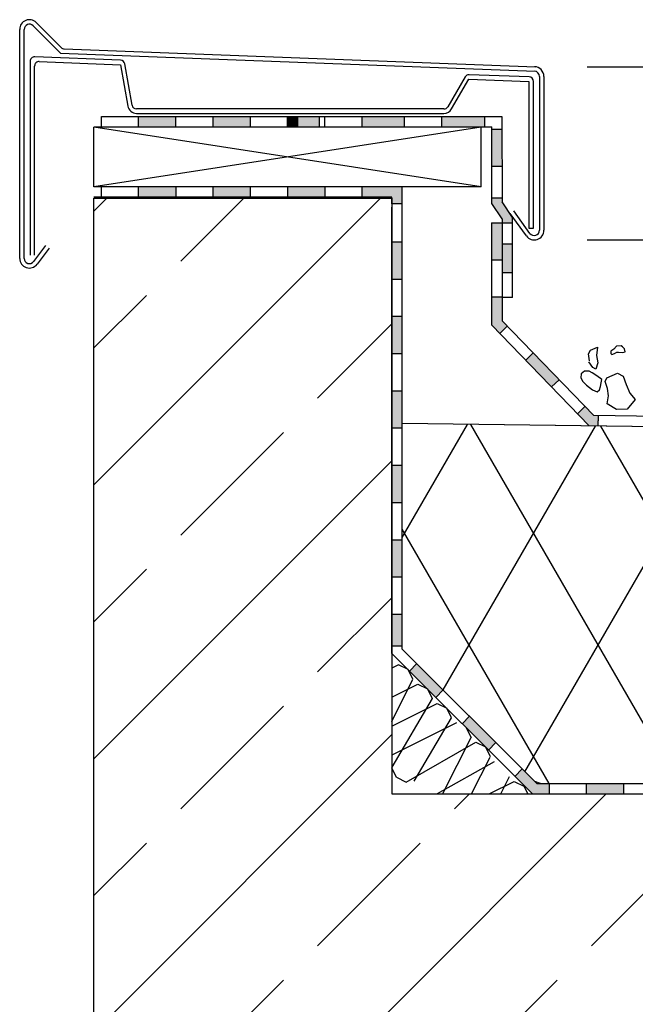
# Model space of a CAD drawing. Extents: x 1 to 209, y 0 to 18.
# Tile 51 of 63: x 96.425 to 96.838, y 17.504 to 18.165. Entities that reach past the tile are written whole.
import ezdxf

# ---------------------------------------------------------------- set-up
doc = ezdxf.new("R2010")
doc.units = 0
doc.header["$MEASUREMENT"] = 0
for name, color, linetype in [('A_1 Dämmung', 7, 'Continuous'), ('A_1 Holz', 7, 'Continuous'), ('P_BM_ROHBAU', 7, 'Continuous'), ('R_NT_DACH', 7, 'Continuous'), ('R_NT_STAHL', 7, 'Continuous'), ('R_TR_HIDDEN', 7, 'Continuous'), ('Schraffuren', 7, 'Continuous')]:
    doc.layers.add(name, color=color, linetype=linetype)
doc.styles.add('ERSTELLTER_STIL_1', font='txt')
doc.dimstyles.new('ERSTELLTER_STIL__1', dxfattribs={"dimtxt": 0.15, "dimasz": 0.095, "dimexe": 0.18, "dimexo": 0, "dimgap": 0.09, "dimtad": 1, "dimzin": 0, "dimdsep": 46, "dimtxsty": 'ERSTELLTER_STIL_1', "dimblk": 'ARROWHEAD_6', "dimblk1": 'ARROWHEAD_6', "dimblk2": 'ARROWHEAD_6', "dimcen": 0.09, "dimclrd": 7, "dimclre": 7, "dimclrt": 7, "dimadec": 0, "dimazin": 0, "dimtfac": 1, "dimtdec": 4, "dimtmove": 0, "dimatfit": 3, "dimfxl": 0, "dimtolj": 1, "dimtzin": 0, "dimarcsym": 0})

# ---------------------------------------------------------------- blocks, each defined once
blk = doc.blocks.new('*D109', base_point=(67.71481, 7.84499))
at = {"layer": 'P_BM_ROHBAU', "linetype": 'Continuous'}
for p, q in [((97.48981, 14.03499), (97.58981, 13.93499)), ((97.63356, 13.98499), (97.44606, 13.98499)), ((97.53981, 12.08499), (97.53981, 13.98499)), ((97.48981, 12.13499), (97.58981, 12.03499)), ((97.63356, 12.08499), (97.44606, 12.08499))]:
    blk.add_line(p, q, dxfattribs=at)
at = {"layer": 'P_BM_ROHBAU', "char_height": 0.15, "attachment_point": 7, "rotation": 90, "style": 'ERSTELLTER_STIL_1'}
for s, insert in [('{40}', (97.50981, 17.73116)), ('{16}', (97.33731, 17.45116)), ('{27}', (97.50981, 16.93734)), ('{1,90}', (97.50981, 15.95162)), ('{87}', (97.50981, 14.87999)), ('{24}', (97.50981, 14.49499)), ('{22}', (97.50981, 13.70734)), ('{1,90}', (97.50981, 12.72162)), ('{84}', (97.50981, 11.55116)), ('{24}', (97.33731, 11.01116)), ('{32}', (97.50981, 10.40734)), ('{1,90}', (97.50981, 9.42162)), ('{94}', (97.50981, 8.31499)), ('{28}', (97.50981, 7.89499)), ('{16\\A1{\\H0.7x;\\S5^  ;}}', (97.2887, 7.21893)), ('{1,13\\A1{\\H0.7x;\\S5^  ;}}', (97.48749, 6.59539)), ('{1,12}', (97.50981, 5.50545))]:
    blk.add_mtext(s, dxfattribs=dict(at, insert=insert))
blk = doc.blocks.new('ARROWHEAD_6')
at = {"color": 0, "linetype": 'Continuous', "lineweight": 0}
for p, q in [((-0.5, -0.5), (0.5, 0.5)), ((0, 0), (-1, 0))]:
    blk.add_line(p, q, dxfattribs=at)
blk = doc.blocks.new('*D110', base_point=(67.71481, 7.84499))
at = {"layer": 'P_BM_ROHBAU', "linetype": 'Continuous'}
for p, q in [((97.48981, 14.25499), (97.58981, 14.15499)), ((97.63356, 14.20499), (97.44606, 14.20499)), ((97.53981, 13.98499), (97.53981, 14.20499)), ((97.48981, 14.03499), (97.58981, 13.93499)), ((97.63356, 13.98499), (97.44606, 13.98499))]:
    blk.add_line(p, q, dxfattribs=at)
at = {"layer": 'P_BM_ROHBAU', "char_height": 0.15, "attachment_point": 7, "rotation": 90, "style": 'ERSTELLTER_STIL_1'}
for s, insert in [('{40}', (97.50981, 17.73116)), ('{16}', (97.33731, 17.45116)), ('{27}', (97.50981, 16.93734)), ('{1,90}', (97.50981, 15.95162)), ('{87}', (97.50981, 14.87999)), ('{24}', (97.50981, 14.49499)), ('{22}', (97.50981, 13.70734)), ('{1,90}', (97.50981, 12.72162)), ('{84}', (97.50981, 11.55116)), ('{24}', (97.33731, 11.01116)), ('{32}', (97.50981, 10.40734)), ('{1,90}', (97.50981, 9.42162)), ('{94}', (97.50981, 8.31499)), ('{28}', (97.50981, 7.89499)), ('{16\\A1{\\H0.7x;\\S5^  ;}}', (97.2887, 7.21893)), ('{1,13\\A1{\\H0.7x;\\S5^  ;}}', (97.48749, 6.59539)), ('{1,12}', (97.50981, 5.50545))]:
    blk.add_mtext(s, dxfattribs=dict(at, insert=insert))
blk = doc.blocks.new('*D113', base_point=(67.71481, 7.84499))
at = {"layer": 'P_BM_ROHBAU', "linetype": 'Continuous'}
for p, q in [((97.48981, 17.26499), (97.58981, 17.16499)), ((97.63356, 17.21499), (97.44606, 17.21499)), ((97.53981, 15.31499), (97.53981, 17.21499)), ((97.48981, 15.36499), (97.58981, 15.26499)), ((97.63356, 15.31499), (97.44606, 15.31499))]:
    blk.add_line(p, q, dxfattribs=at)
at = {"layer": 'P_BM_ROHBAU', "char_height": 0.15, "attachment_point": 7, "rotation": 90, "style": 'ERSTELLTER_STIL_1'}
for s, insert in [('{40}', (97.50981, 17.73116)), ('{16}', (97.33731, 17.45116)), ('{27}', (97.50981, 16.93734)), ('{1,90}', (97.50981, 15.95162)), ('{87}', (97.50981, 14.87999)), ('{24}', (97.50981, 14.49499)), ('{22}', (97.50981, 13.70734)), ('{1,90}', (97.50981, 12.72162)), ('{84}', (97.50981, 11.55116)), ('{24}', (97.33731, 11.01116)), ('{32}', (97.50981, 10.40734)), ('{1,90}', (97.50981, 9.42162)), ('{94}', (97.50981, 8.31499)), ('{28}', (97.50981, 7.89499)), ('{16\\A1{\\H0.7x;\\S5^  ;}}', (97.2887, 7.21893)), ('{1,13\\A1{\\H0.7x;\\S5^  ;}}', (97.48749, 6.59539)), ('{1,12}', (97.50981, 5.50545))]:
    blk.add_mtext(s, dxfattribs=dict(at, insert=insert))
blk = doc.blocks.new('*D114', base_point=(67.71481, 7.84499))
at = {"layer": 'P_BM_ROHBAU', "linetype": 'Continuous'}
for p, q in [((97.48981, 17.53499), (97.58981, 17.43499)), ((97.63356, 17.48499), (97.44606, 17.48499)), ((97.53981, 17.21499), (97.53981, 17.48499)), ((97.48981, 17.26499), (97.58981, 17.16499)), ((97.63356, 17.21499), (97.44606, 17.21499))]:
    blk.add_line(p, q, dxfattribs=at)
at = {"layer": 'P_BM_ROHBAU', "char_height": 0.15, "attachment_point": 7, "rotation": 90, "style": 'ERSTELLTER_STIL_1'}
for s, insert in [('{40}', (97.50981, 17.73116)), ('{16}', (97.33731, 17.45116)), ('{27}', (97.50981, 16.93734)), ('{1,90}', (97.50981, 15.95162)), ('{87}', (97.50981, 14.87999)), ('{24}', (97.50981, 14.49499)), ('{22}', (97.50981, 13.70734)), ('{1,90}', (97.50981, 12.72162)), ('{84}', (97.50981, 11.55116)), ('{24}', (97.33731, 11.01116)), ('{32}', (97.50981, 10.40734)), ('{1,90}', (97.50981, 9.42162)), ('{94}', (97.50981, 8.31499)), ('{28}', (97.50981, 7.89499)), ('{16\\A1{\\H0.7x;\\S5^  ;}}', (97.2887, 7.21893)), ('{1,13\\A1{\\H0.7x;\\S5^  ;}}', (97.48749, 6.59539)), ('{1,12}', (97.50981, 5.50545))]:
    blk.add_mtext(s, dxfattribs=dict(at, insert=insert))
blk = doc.blocks.new('*D116', base_point=(67.71481, 7.84499))
at = {"layer": 'P_BM_ROHBAU', "linetype": 'Continuous'}
for p, q in [((97.53981, 18.04499), (97.53981, 18.11999)), ((97.58981, 17.99499), (97.48981, 18.09499)), ((97.63356, 18.04499), (97.44606, 18.04499)), ((97.53981, 17.64499), (97.53981, 18.04499)), ((97.48981, 17.69499), (97.58981, 17.59499)), ((97.63356, 17.64499), (97.44606, 17.64499))]:
    blk.add_line(p, q, dxfattribs=at)
at = {"layer": 'P_BM_ROHBAU', "char_height": 0.15, "attachment_point": 7, "rotation": 90, "style": 'ERSTELLTER_STIL_1'}
for s, insert in [('{40}', (97.50981, 17.73116)), ('{16}', (97.33731, 17.45116)), ('{27}', (97.50981, 16.93734)), ('{1,90}', (97.50981, 15.95162)), ('{87}', (97.50981, 14.87999)), ('{24}', (97.50981, 14.49499)), ('{22}', (97.50981, 13.70734)), ('{1,90}', (97.50981, 12.72162)), ('{84}', (97.50981, 11.55116)), ('{24}', (97.33731, 11.01116)), ('{32}', (97.50981, 10.40734)), ('{1,90}', (97.50981, 9.42162)), ('{94}', (97.50981, 8.31499)), ('{28}', (97.50981, 7.89499)), ('{16\\A1{\\H0.7x;\\S5^  ;}}', (97.2887, 7.21893)), ('{1,13\\A1{\\H0.7x;\\S5^  ;}}', (97.48749, 6.59539)), ('{1,12}', (97.50981, 5.50545))]:
    blk.add_mtext(s, dxfattribs=dict(at, insert=insert))

msp = doc.modelspace()

# ---------------------------------------------------------------- hatches: boundary and pattern name
at = {"layer": 'A_1 Dämmung', "linetype": 'Continuous'}
for points in [[(96.52981, 18.09986), (96.50481, 18.09986), (96.50481, 18.09286), (96.52981, 18.09286)], [(96.57981, 18.09986), (96.55481, 18.09986), (96.55481, 18.09286), (96.57981, 18.09286)], [(96.61195, 18.09986), (96.60481, 18.09986), (96.60481, 18.09286), (96.61195, 18.09286)], [(96.62631, 18.09986), (96.61195, 18.09986), (96.61195, 18.09286), (96.62631, 18.09286)], [(96.68331, 18.09286), (96.68331, 18.09986), (96.65481, 18.09986), (96.65481, 18.09286)], [(96.73726, 18.09286), (96.73726, 18.09986), (96.70831, 18.09986), (96.70831, 18.09286)], [(96.74876, 18.09123), (96.74184, 18.09123), (96.74184, 18.06623), (96.74877, 18.06623)], [(96.52994, 18.05271), (96.50481, 18.05271), (96.50481, 18.04571), (96.52994, 18.04571)], [(96.57994, 18.05271), (96.55494, 18.05271), (96.55494, 18.04571), (96.57994, 18.04571)], [(96.62949, 18.05271), (96.60494, 18.05271), (96.60494, 18.04571), (96.62949, 18.04571)], [(96.68181, 18.05271), (96.65494, 18.05271), (96.65494, 18.04571), (96.67481, 18.04571), (96.67481, 18.04121), (96.68181, 18.04121)], [(96.74878, 18.03108), (96.74879, 18.02847), (96.75585, 18.02847), (96.75584, 18.03205), (96.74878, 18.04262), (96.74877, 18.04497), (96.74184, 18.04497), (96.74184, 18.04145)], [(96.74879, 18.02847), (96.74179, 18.02846), (96.7418, 18.00346), (96.7488, 18.00346)], [(96.67481, 17.9905), (96.68181, 17.9905), (96.68181, 17.99627, -0.044265), (96.68181, 17.99927), (96.68181, 18.0155), (96.67481, 18.0155)], [(96.7488, 17.99484), (96.75589, 17.99484), (96.75587, 18.0141), (96.74879, 18.0141)], [(96.7488, 17.97846), (96.7418, 17.97846), (96.74181, 17.95994), (96.74731, 17.95425), (96.75234, 17.95912), (96.74881, 17.96277)], [(96.68181, 17.9655), (96.67481, 17.9655), (96.67481, 17.9405), (96.68181, 17.9405)], [(96.77266, 17.93808), (96.76971, 17.94114), (96.76468, 17.93627), (96.77266, 17.92801)], [(96.77266, 17.93808), (96.77266, 17.92801), (96.78205, 17.91829), (96.78708, 17.92316)], [(96.67481, 17.8905), (96.68181, 17.8905), (96.68181, 17.9155), (96.67481, 17.9155)], [(96.80445, 17.90518), (96.79942, 17.90031), (96.80737, 17.89208), (96.80739, 17.89207), (96.81337, 17.89199), (96.81346, 17.89899), (96.81038, 17.89903)], [(96.68181, 17.8655), (96.67481, 17.8655), (96.67481, 17.8405), (96.68181, 17.8405)], [(96.68181, 17.8155), (96.67481, 17.8155), (96.67481, 17.7905), (96.68178, 17.7905, -0.116838), (96.68181, 17.79833)], [(96.68181, 17.76437), (96.68181, 17.7655), (96.67481, 17.7655), (96.67481, 17.74424), (96.68181, 17.74424), (96.68181, 17.75638, -0.119278)], [(96.69161, 17.7325), (96.68666, 17.72755), (96.69856, 17.71564), (96.69873, 17.71556), (96.69881, 17.7154), (96.70433, 17.70987), (96.70928, 17.71482)], [(96.72696, 17.69714), (96.72201, 17.69219), (96.72454, 17.68967), (96.7247, 17.68959), (96.72478, 17.68942), (96.73752, 17.67668), (96.73769, 17.6766), (96.73777, 17.67644), (96.73969, 17.67452), (96.74464, 17.67947)], [(96.78036, 17.65199), (96.77211, 17.65199), (96.76232, 17.66179), (96.75737, 17.65684), (96.76921, 17.64499), (96.78036, 17.64499)], [(96.83036, 17.65199), (96.80536, 17.65199), (96.80536, 17.64499), (96.83036, 17.64499)]]:
    msp.add_hatch(color=256, dxfattribs=at).paths.add_polyline_path(points, flags=0)
at = {"layer": 'Schraffuren', "linetype": 'Continuous'}
h = msp.add_hatch(dxfattribs=at)
h.set_pattern_fill('Beton__Stahlbeton_0002', color=256, style=0, pattern_type=2)
h.set_pattern_definition([(45, (67.71481, 7.845), (-0.09192388, 0.09192388), []), (45, (67.66885, 7.89096), (-0.09192388, 0.09192388), [0.0975, -0.0325])])
h.paths.add_polyline_path([(100.666, 17.17499), (100.966, 17.17499), (100.966, 17.48499), (104.84981, 17.48499), (104.84981, 17.17499), (105.14981, 17.17499), (105.14981, 17.48499), (108.97481, 17.48499), (108.97481, 17.21499), (109.33981, 17.21499), (109.33981, 18.04499), (109.13981, 18.04499), (109.13981, 17.64499), (97.79981, 17.64499), (96.67481, 17.64499), (96.67481, 18.04499), (96.47481, 18.04499), (96.47481, 17.21499), (96.83981, 17.21499), (96.83981, 17.48499), (100.666, 17.48499)], flags=0)
h = msp.add_hatch(dxfattribs=at)
h.set_pattern_fill('Dämmung__weich_0002', color=256, style=0, pattern_type=2)
h.set_pattern_definition([(60, (67.71481, 7.844994), (-0.0649519, 0.0375), []), (120, (67.71481, 7.844994), (0.0649519, 0.0375), [])])
h.paths.add_polyline_path([(97.06935, 17.88867), (96.68181, 17.8937), (96.68181, 17.74229), (96.77078, 17.65332), (96.77465, 17.65199), (97.07738, 17.65199), (97.07738, 17.64499), (97.79981, 17.64499), (108.73725, 17.64499), (108.73725, 17.65199), (109.03998, 17.65199), (109.04384, 17.65332), (109.13281, 17.74229), (109.13281, 17.8937), (108.75127, 17.88875)], flags=0)

# ---------------------------------------------------------------- linework, layer by layer
at = {"layer": 'A_1 Dämmung', "linetype": 'Continuous'}
for p, q in [((96.47981, 18.09286), (96.47981, 18.09986)), ((96.47981, 18.09986), (96.74875, 18.09986)), ((96.50481, 18.09286), (96.50481, 18.09986)), ((96.52981, 18.09286), (96.52981, 18.09986)), ((96.55481, 18.09286), (96.55481, 18.09986)), ((96.57981, 18.09286), (96.57981, 18.09986)), ((96.60481, 18.09286), (96.60481, 18.09986)), ((96.62631, 18.09286), (96.62631, 18.09986)), ((96.62981, 18.09286), (96.62981, 18.09986)), ((96.65481, 18.09286), (96.65481, 18.09986)), ((96.68331, 18.09286), (96.68331, 18.09986)), ((96.70831, 18.09286), (96.70831, 18.09986)), ((96.73726, 18.09286), (96.73726, 18.09986)), ((96.74875, 18.09986), (96.74878, 18.04262)), ((96.47981, 18.09286), (96.74184, 18.09286)), ((96.74879, 18.09123), (96.74177, 18.09123)), ((96.74184, 18.04145), (96.74184, 18.09286)), ((96.74184, 18.05271), (96.74184, 18.09271)), ((96.74184, 18.05271), (96.74184, 18.09271)), ((96.7488, 18.06623), (96.74177, 18.06623)), ((96.68181, 18.05271), (96.47481, 18.05271)), ((96.47981, 18.04571), (96.47981, 18.05271)), ((96.50481, 18.04571), (96.50481, 18.05271)), ((96.52994, 18.04571), (96.52994, 18.05271)), ((96.55494, 18.04571), (96.55494, 18.05271)), ((96.57994, 18.04571), (96.57994, 18.05271)), ((96.60494, 18.04571), (96.60494, 18.05271)), ((96.62994, 18.04571), (96.62994, 18.05271)), ((96.65494, 18.04571), (96.65494, 18.05271)), ((96.68181, 18.04123), (96.68181, 18.05271)), ((96.67481, 18.04571), (96.47481, 18.04571)), ((96.50481, 18.04571), (96.67481, 18.04571)), ((96.67481, 18.04123), (96.67481, 18.04571)), ((96.68181, 18.04121), (96.67481, 18.04121)), ((96.68181, 18.04121), (96.67481, 18.04121)), ((96.68181, 17.74229), (96.68181, 18.04121)), ((96.74881, 18.04497), (96.74177, 18.04497)), ((96.74878, 18.03108), (96.74184, 18.04145)), ((96.75584, 18.03205), (96.74878, 18.04262)), ((96.67481, 17.73939), (96.67481, 18.03902)), ((96.74179, 18.02846), (96.74879, 18.02847)), ((96.74179, 18.02846), (96.74181, 17.95994)), ((96.74878, 18.03108), (96.74881, 17.96277)), ((96.74879, 18.02847), (96.75585, 18.02847)), ((96.75591, 17.97835), (96.75584, 18.03205)), ((96.75591, 17.97835), (96.75584, 18.03205)), ((96.68181, 18.0155), (96.67481, 18.0155)), ((96.67831, 18.0155), (96.67481, 18.0155)), ((96.75585, 18.0141), (96.74879, 18.0141)), ((96.7488, 18.00346), (96.74179, 18.00346)), ((96.75585, 17.99484), (96.7488, 17.99484)), ((96.68181, 17.9905), (96.67481, 17.9905)), ((96.7488, 17.97846), (96.74179, 17.97846)), ((96.75591, 17.97835), (96.7488, 17.97834)), ((96.68181, 17.9655), (96.67481, 17.9655)), ((96.74881, 17.96277), (96.81038, 17.89903)), ((96.74181, 17.95994), (96.80738, 17.89207)), ((96.75234, 17.95912), (96.74731, 17.95425)), ((96.68181, 17.9405), (96.67481, 17.9405)), ((96.76971, 17.94114), (96.76468, 17.93627)), ((96.78708, 17.92316), (96.78205, 17.91829)), ((96.68181, 17.9155), (96.67481, 17.9155)), ((96.80445, 17.90518), (96.79942, 17.90031)), ((97.08097, 17.89552), (96.81038, 17.89903)), ((96.81337, 17.89199), (96.81346, 17.89899)), ((96.81337, 17.89199), (96.81342, 17.89549)), ((96.68181, 17.8905), (96.67481, 17.8905)), ((97.06935, 17.88867), (96.68181, 17.8937)), ((96.68181, 17.8655), (96.67481, 17.8655)), ((96.67831, 17.8655), (96.67481, 17.8655)), ((96.68181, 17.8405), (96.67481, 17.8405)), ((96.68181, 17.8155), (96.67481, 17.8155)), ((96.68181, 17.7905), (96.67481, 17.7905)), ((96.68181, 17.7655), (96.67481, 17.7655)), ((96.68181, 17.74424), (96.67481, 17.74424)), ((96.76921, 17.64499), (96.67481, 17.73939)), ((96.77211, 17.65199), (96.68181, 17.74229)), ((96.67924, 17.73179), (96.67481, 17.72957)), ((96.68574, 17.72855), (96.67924, 17.73179)), ((96.68666, 17.72755), (96.69161, 17.7325)), ((96.68898, 17.72205), (96.68574, 17.72855)), ((96.67481, 17.69375), (96.68898, 17.72205)), ((96.67481, 17.71009), (96.69223, 17.71881)), ((96.69223, 17.71881), (96.69873, 17.71556)), ((96.69873, 17.71556), (96.70197, 17.70906)), ((96.70433, 17.70987), (96.70928, 17.71482)), ((96.70197, 17.70906), (96.67481, 17.66306)), ((96.67481, 17.6906), (96.70522, 17.70582)), ((96.70522, 17.70582), (96.71171, 17.70257)), ((96.71496, 17.69608), (96.71171, 17.70257)), ((96.72201, 17.69219), (96.72696, 17.69714)), ((96.7182, 17.69283), (96.67481, 17.67111)), ((96.68984, 17.65352), (96.71496, 17.69608)), ((96.72797, 17.68305), (96.7247, 17.68959)), ((96.68438, 17.65302), (96.73119, 17.67984)), ((96.72797, 17.68305), (96.70891, 17.64499)), ((96.73119, 17.67984), (96.73769, 17.6766)), ((96.73969, 17.67452), (96.74464, 17.67947)), ((96.73769, 17.6766), (96.74093, 17.6701)), ((96.74361, 17.66657), (96.70519, 17.64499)), ((96.7284, 17.64499), (96.74074, 17.66963)), ((96.67798, 17.65617), (96.67474, 17.66266)), ((96.75737, 17.65684), (96.76232, 17.66179)), ((96.67788, 17.65627), (96.68438, 17.65302)), ((96.74019, 17.64499), (96.75697, 17.65339)), ((96.74789, 17.64499), (96.75372, 17.65664)), ((96.75697, 17.65339), (96.76347, 17.65015)), ((96.77465, 17.65199), (96.77078, 17.65332)), ((96.77211, 17.65199), (97.07738, 17.65199)), ((96.78036, 17.65199), (96.78036, 17.64499)), ((96.80536, 17.65199), (96.80536, 17.64499)), ((96.83036, 17.65199), (96.83036, 17.64499)), ((96.76347, 17.65015), (96.76604, 17.64499)), ((96.76921, 17.64499), (97.06585, 17.64499))]:
    msp.add_line(p, q, dxfattribs=at)
at = {"layer": 'A_1 Dämmung', "linetype": 'Continuous', "flags": 128}
for points in [[(96.77211, 17.65199), (97.06935, 17.65199)], [(96.67481, 17.64499), (97.07738, 17.64499)]]:
    msp.add_lwpolyline(points, dxfattribs=at)
at = {"layer": 'A_1 Holz', "linetype": 'Continuous'}
for p, q in [((96.73484, 18.05271), (96.47481, 18.09271)), ((96.73484, 18.09271), (96.47481, 18.05271)), ((96.47481, 18.05271), (96.47481, 18.09271)), ((96.73484, 18.09271), (96.47481, 18.09271)), ((96.73484, 18.05271), (96.73484, 18.09271)), ((96.73484, 18.05271), (96.47481, 18.05271))]:
    msp.add_line(p, q, dxfattribs=at)
at = {"layer": 'R_NT_DACH', "linetype": 'Continuous'}
for p, q in [((96.80589, 18.13323), (109.03326, 18.13323)), ((96.80589, 18.01695), (109.03156, 18.01695))]:
    msp.add_line(p, q, dxfattribs=at)
at = {"layer": 'R_NT_DACH', "linetype": 'Continuous', "flags": 128}
msp.add_lwpolyline([(96.80747, 17.93579), (96.80693, 17.94054), (96.80814, 17.94289), (96.81291, 17.9449), (96.81225, 17.93929), (96.81308, 17.93454), (96.81184, 17.93011), (96.80978, 17.93132), (96.80716, 17.9352)], dxfattribs=at)
for points in [[(96.82692, 17.94171), (96.82957, 17.94143), (96.83139, 17.94177), (96.83106, 17.94396), (96.82962, 17.9453), (96.82878, 17.9458), (96.82563, 17.94559), (96.82391, 17.94368), (96.82184, 17.94237), (96.82182, 17.9408), (96.82254, 17.93995), (96.82436, 17.94065), (96.82595, 17.94172)], [(96.81535, 17.92101), (96.81579, 17.92337), (96.81253, 17.92572), (96.80924, 17.92774), (96.80722, 17.92892), (96.8042, 17.92884), (96.80202, 17.92711), (96.80161, 17.92432), (96.80315, 17.92199), (96.80554, 17.91956), (96.80955, 17.91625), (96.81268, 17.91503), (96.8142, 17.91623), (96.81489, 17.91848)], [(96.81795, 17.92183), (96.81923, 17.92431), (96.82634, 17.92755), (96.83005, 17.92543), (96.83207, 17.92), (96.83449, 17.91415), (96.83818, 17.90995), (96.8327, 17.90336), (96.82562, 17.90303), (96.81943, 17.90685), (96.82033, 17.91224), (96.81956, 17.91724)]]:
    msp.add_lwpolyline(points, close=True, dxfattribs=at)
at = {"layer": 'R_NT_STAHL', "linetype": 'Continuous'}
for p, q in [((96.43392, 18.16082), (96.45235, 18.14239)), ((96.43604, 18.16294), (96.45281, 18.14618)), ((96.42495, 18.00458), (96.42495, 18.15834)), ((96.42795, 18.00458), (96.42795, 18.15834)), ((96.4927, 18.13759), (96.43507, 18.13987)), ((96.45235, 18.14239), (96.77103, 18.13024)), ((96.45481, 18.1453), (96.77132, 18.13323)), ((96.43195, 18.13687), (96.43195, 18.00686)), ((96.43495, 18.00686), (96.43495, 18.13375)), ((96.43807, 18.13675), (96.49259, 18.13459)), ((96.49259, 18.13459), (96.49747, 18.10689)), ((96.50043, 18.10741), (96.49554, 18.13511)), ((96.72394, 18.12637), (96.71237, 18.10642)), ((96.76698, 18.12642), (96.72664, 18.12787)), ((96.7739, 18.12679), (96.7739, 18.02345)), ((96.7769, 18.12679), (96.7769, 18.02345)), ((96.71496, 18.10492), (96.72653, 18.12487)), ((96.72653, 18.12487), (96.76687, 18.12342)), ((96.76687, 18.12342), (96.7669, 18.02489)), ((96.7699, 18.0249), (96.76987, 18.12342)), ((96.70977, 18.10493), (96.50338, 18.10493)), ((96.50338, 18.10193), (96.70977, 18.10193)), ((96.76514, 18.01964), (96.75421, 18.03476)), ((96.76757, 18.0214), (96.75664, 18.03652)), ((96.7669, 18.02489), (96.7699, 18.0249)), ((96.44224, 18.01316), (96.43425, 18.00248)), ((96.44464, 18.01136), (96.43665, 18.00069))]:
    msp.add_line(p, q, dxfattribs=at)
for centre, radius, start, end in [((96.43145, 18.15834), 0.0065, 45, 180), ((96.43145, 18.15834), 0.0035, 45, 180), ((96.45493, 18.1483), 0.003, 225, 267.83059), ((96.43495, 18.13687), 0.003, 87.73283, 180), ((96.43795, 18.13375), 0.003, 87.73283, 180), ((96.49259, 18.13459), 0.003, 10, 87.88045), ((96.7704, 18.12679), 0.0065, 0, 87.88045), ((96.72653, 18.12487), 0.003, 87.94164, 149.88627), ((96.76687, 18.12342), 0.003, 0.01968, 87.94164), ((96.7704, 18.12679), 0.0035, 0, 87.88045), ((96.50338, 18.10793), 0.006, 190, 270), ((96.50338, 18.10793), 0.003, 190, 270), ((96.70977, 18.10793), 0.003, 270, 329.88627), ((96.70977, 18.10793), 0.006, 270, 329.88627), ((96.7704, 18.02345), 0.0065, 215.86356, 0), ((96.7704, 18.02345), 0.0035, 215.86356, 0), ((96.43145, 18.00458), 0.0065, 180, 323.17889), ((96.43145, 18.00458), 0.0035, 180, 323.17889)]:
    msp.add_arc(centre, radius, start, end, dxfattribs=at)
at = {"layer": 'R_TR_HIDDEN', "linetype": 'Continuous'}
for p, q in [((96.47481, 18.04499), (96.67481, 18.04499)), ((96.47481, 17.21499), (96.47481, 18.04499)), ((96.67481, 18.04499), (96.67481, 17.64499)), ((96.67481, 17.64499), (109.13981, 17.64499))]:
    msp.add_line(p, q, dxfattribs=at)
at = {"layer": 'Schraffuren', "color": 255, "linetype": 'Continuous', "lineweight": 18, "flags": 128}
for points in [[(100.666, 17.17499), (100.966, 17.17499), (100.966, 17.48499), (104.84981, 17.48499), (104.84981, 17.17499), (105.14981, 17.17499), (105.14981, 17.48499), (108.97481, 17.48499), (108.97481, 17.21499), (109.33981, 17.21499), (109.33981, 18.04499), (109.13981, 18.04499), (109.13981, 17.64499), (97.79981, 17.64499), (96.67481, 17.64499), (96.67481, 18.04499), (96.47481, 18.04499), (96.47481, 17.21499), (96.83981, 17.21499), (96.83981, 17.48499), (100.666, 17.48499)], [(97.06935, 17.88867), (96.68181, 17.8937), (96.68181, 17.74229), (96.77078, 17.65332), (96.77465, 17.65199), (97.07738, 17.65199), (97.07738, 17.64499), (97.79981, 17.64499), (108.73725, 17.64499), (108.73725, 17.65199), (109.03998, 17.65199), (109.04384, 17.65332), (109.13281, 17.74229), (109.13281, 17.8937), (108.75127, 17.88875)]]:
    msp.add_lwpolyline(points, close=True, dxfattribs=at)

# ---------------------------------------------------------------- dimensions: what is measured, and where the dimension line sits
at = {"layer": 'P_BM_ROHBAU', "linetype": 'Continuous'}
for p1, p2, picture, middle in [((97.26277, 17.64499), (96.47481, 18.04499), '*D116', (97.43481, 17.84362)), ((96.83981, 15.31499), (96.65731, 17.21499), '*D113', (97.43481, 16.15116)), ((96.65731, 17.21499), (96.94512, 17.48499), '*D114', (97.43481, 17.04979)), ((96.92927, 12.08499), (96.80945, 13.98499), '*D109', (97.43481, 12.92116)), ((96.80945, 13.98499), (96.93715, 14.20499), '*D110', (97.43481, 13.81979))]:
    dim = msp.add_linear_dim(base=(97.53981, 5.14499), p1=p1, p2=p2, angle=90, dimstyle='ERSTELLTER_STIL__1', dxfattribs=at)
    dim.commit()
    dim.dimension.update_dxf_attribs({"geometry": picture, "text_midpoint": middle})

doc.saveas('drawing.dxf')
